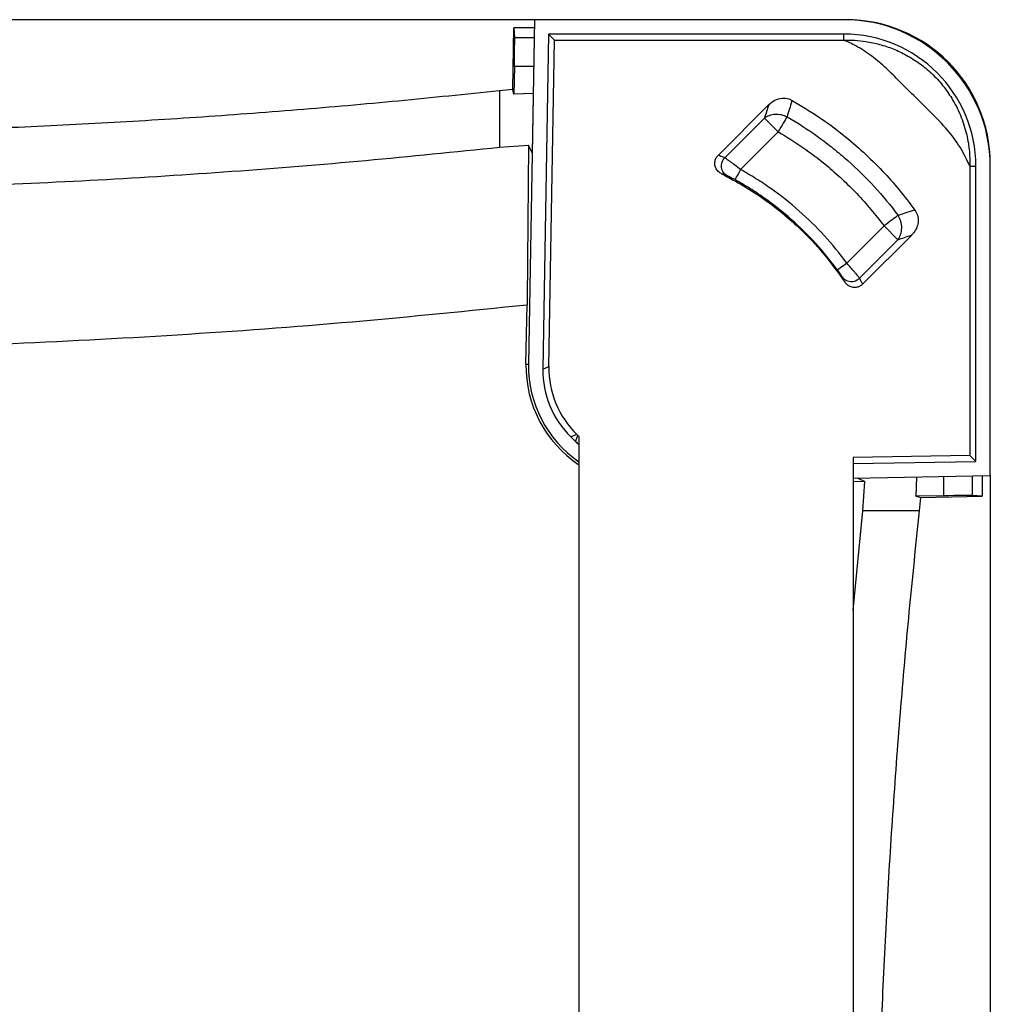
# Model space of a CAD drawing. Header units: millimetres. Extents: x 51 to 2966, y 67 to 3970.
# Tile 52 of 88: x 915 to 1251, y 3568 to 3909. Entities that reach past the tile are written whole.
import ezdxf

# ---------------------------------------------------------------- set-up
doc = ezdxf.new("R2010")
doc.units = ezdxf.units.MM

msp = doc.modelspace()

# ---------------------------------------------------------------- linework, layer by layer
at = {"color": 7, "linetype": 'Continuous', "lineweight": 25}
for p, q in [((1093.3, 3909.03), (209.3, 3909.03)), ((1093.3, 3909.03), (1091.22, 3789.64)), ((1093.3, 3909.03), (1092.5, 3862.86)), ((1200.5, 3909.03), (1093.3, 3909.03)), ((1085.76, 3884.92), (1086.14, 3906.22)), ((1086.14, 3906.22), (1086.42, 3902.78)), ((1093.25, 3906.22), (1086.14, 3906.22)), ((1098.21, 3904.03), (1096.19, 3787.95)), ((1200.5, 3904.03), (1098.21, 3904.03)), ((1100.26, 3901.95), (1098.21, 3904.03)), ((1200.5, 3901.95), (1200.5, 3904.03)), ((1098.28, 3788.82), (1100.26, 3901.95)), ((1100.26, 3901.95), (1200.5, 3901.95)), ((1086.32, 3892.82), (1086.16, 3883.26)), ((1081.14, 3884.5), (1085.76, 3884.92)), ((1081.14, 3884.5), (1081.14, 3864.86)), ((1092.86, 3883.47), (1086.16, 3883.26)), ((1156.93, 3862.02), (1174.52, 3879.61)), ((1174.48, 3879.47), (1174.52, 3879.61)), ((1182.51, 3880.78), (1182.59, 3881.06)), ((1173.01, 3874.95), (1159.25, 3861.19)), ((1173.01, 3874.95), (1177.79, 3870.17)), ((1164.71, 3857.09), (1177.79, 3870.17)), ((1081.14, 3864.86), (1091.22, 3865.5)), ((1091.22, 3865.5), (1090.72, 3811.9)), ((1092.5, 3862.86), (1091.22, 3865.5)), ((1157, 3862), (1156.93, 3862.02)), ((1244.22, 3858.23), (1246.3, 3858.23)), ((1244.22, 3858.23), (1244.22, 3757.98)), ((1246.3, 3755.94), (1246.3, 3858.23)), ((1251.3, 3751.03), (1251.3, 3858.23)), ((1158.15, 3855.61), (1158.14, 3855.62)), ((1224.85, 3842.98), (1225.14, 3843.07)), ((1214.5, 3837.57), (1201.57, 3824.64)), ((1214.5, 3837.57), (1219.28, 3832.79)), ((1205.95, 3819.46), (1219.28, 3832.79)), ((1224.05, 3834.41), (1207.01, 3817.36)), ((1224.05, 3834.41), (1223.9, 3834.36)), ((1200.83, 3818.11), (1200.83, 3818.11)), ((1206.97, 3817.43), (1207.01, 3817.36)), ((1090.72, 3811.9), (1090.71, 3810.25)), ((1090.35, 3789.65), (1090.71, 3810.25)), ((1096.19, 3787.95), (1098.28, 3788.82)), ((1108.03, 3765.29), (1105.93, 3764.42)), ((1105.93, 3764.42), (1107.53, 3762.88)), ((1107.53, 3762.88), (1108.36, 3764.97)), ((1108.36, 3764.97), (1108.03, 3765.29)), ((1108.72, 3764.63), (1108.72, 3367.49)), ((1244.22, 3757.98), (1203.72, 3757.28)), ((1203.72, 3757.28), (1203.72, 2860.78)), ((1244.22, 3757.98), (1246.3, 3755.94)), ((1203.72, 3755.2), (1246.3, 3755.94)), ((1203.72, 3750.2), (1251.3, 3751.03)), ((1205.14, 3750.22), (1207.77, 3748.95)), ((1225.75, 3750.58), (1225.54, 3743.88)), ((1248.49, 3750.98), (1248.49, 3743.86)), ((1251.3, 3751.03), (1251.3, 2867.03)), ((1207.77, 3748.95), (1203.72, 3748.91)), ((1207.14, 3738.87), (1207.77, 3748.95)), ((1235.09, 3744.05), (1225.54, 3743.88)), ((1226.78, 3738.87), (1227.2, 3743.49)), ((1227.2, 3743.49), (1248.49, 3743.86)), ((1248.49, 3743.86), (1245.06, 3744.14)), ((1203.72, 3704.45), (1207.14, 3738.87)), ((1226.78, 3738.87), (1207.14, 3738.87))]:
    msp.add_line(p, q, dxfattribs=at)
at = {"color": 8, "linetype": 'Continuous', "lineweight": 25}
for p, q in [((1093.19, 3902.78), (1086.42, 3902.78)), ((1093.02, 3892.82), (1086.32, 3892.82)), ((1090.35, 3789.65), (1091.22, 3789.64)), ((1235.09, 3750.74), (1235.09, 3744.05)), ((1245.06, 3750.92), (1245.06, 3744.14))]:
    msp.add_line(p, q, dxfattribs=at)
at = {"color": 7, "linetype": 'Continuous', "lineweight": 25, "flags": 128}
for points in [[(1086.16, 3883.26), (1085.96, 3884.09), (1085.76, 3884.92)], [(1180.83, 3875.42), (1180.57, 3874.98), (1180.27, 3874.46), (1179.92, 3873.86), (1179.54, 3873.2), (1179.13, 3872.49), (1178.7, 3871.74), (1178.25, 3870.96), (1177.79, 3870.17)], [(1164.71, 3857.09), (1164.34, 3856.42), (1163.98, 3855.78), (1163.66, 3855.18), (1163.37, 3854.66), (1163.13, 3854.22), (1162.94, 3853.89), (1162.82, 3853.68), (1162.78, 3853.59)], [(1219.35, 3841.2), (1218.94, 3840.89), (1218.46, 3840.53), (1217.91, 3840.12), (1217.3, 3839.66), (1216.64, 3839.17), (1215.95, 3838.65), (1215.23, 3838.11), (1214.5, 3837.57)], [(1201.57, 3824.64), (1200.96, 3824.19), (1200.36, 3823.76), (1199.81, 3823.36), (1199.33, 3823), (1198.93, 3822.71), (1198.62, 3822.48), (1198.43, 3822.34), (1198.34, 3822.28)], [(1225.54, 3743.88), (1226.37, 3743.69), (1227.2, 3743.49)]]:
    msp.add_lwpolyline(points, dxfattribs=at)
at = {"color": 7, "linetype": 'Continuous', "lineweight": 25}
for centre, radius, start, end in [((1200.5, 3858.23), 50.8, 0, 90), ((1201.3, 3859.03), 50, 0, 90), ((1200.5, 3858.23), 45.8, 0, 90), ((1131.21, 3788.94), 40.87, 179, 236.6119), ((1131.21, 3788.94), 40, 179, 235.7843)]:
    msp.add_arc(centre, radius, start, end, dxfattribs=at)
for centre, major_axis, ratio, start_param, end_param in [((1086.24, 3892.82), (0.17, 10), 0.008726, 4.712541, 6.196071), ((1128.24, 3787.45), (-29.63, -12.27), 0.997783, 5.87392, 6.692451), ((1130.34, 3788.31), (-29.63, -12.27), 0.997783, 5.87392, 6.692451), ((1130.59, 3788.07), (-11.76, -29.84), 0.997816, 5.891183, 5.906905), ((1129.77, 3785.97), (-11.76, -29.84), 0.997816, 5.891183, 5.941655), ((1235.09, 3743.96), (10, 0.17), 0.008726, 0.087114, 1.570644)]:
    msp.add_ellipse(centre, major_axis=major_axis, ratio=ratio, start_param=start_param, end_param=end_param, dxfattribs=at)
for points, knots in [([(1200.5, 3901.95), (1201.78, 3901.95), (1204.33, 3901.95), (1208.48, 3901.48), (1212.94, 3900.55), (1217.63, 3898.99), (1222.29, 3896.82), (1226.81, 3893.97), (1231.09, 3890.44), (1234.87, 3886.33), (1238.28, 3881.5), (1241.09, 3875.97), (1243.04, 3870.01), (1244.14, 3864.07), (1244.2, 3860.19), (1244.22, 3858.23)], [0, 0, 0, 0, 0.057313, 0.114624, 0.186638, 0.258865, 0.330778, 0.407549, 0.484242, 0.56121, 0.638251, 0.731956, 0.825766, 0.91216, 1, 1, 1, 1]), ([(1244.22, 3858.23), (1243.16, 3860.46), (1241.03, 3864.94), (1236.42, 3870.99), (1231.12, 3876.59), (1225.42, 3882), (1220.17, 3887.25), (1215.29, 3892.26), (1210.28, 3896.48), (1205.33, 3899.78), (1201.92, 3901.31), (1200.5, 3901.95)], [0, 0, 0, 0, 0.118201, 0.236558, 0.361728, 0.487096, 0.612434, 0.716953, 0.82154, 0.925562, 1, 1, 1, 1]), ([(799.34, 3869.29), (811.14, 3869.34), (834.76, 3869.43), (870.17, 3870.18), (905.58, 3871.37), (940.87, 3873.04), (976.05, 3875.18), (1011.11, 3877.8), (1046.15, 3880.85), (1069.48, 3883.29), (1081.14, 3884.5)], [0, 0, 0, 0, 0.125444, 0.25091, 0.376354, 0.50182, 0.62632, 0.75082, 0.87541, 1, 1, 1, 1]), ([(1174.52, 3879.61), (1175.19, 3880.17), (1176.53, 3881.3), (1179.02, 3881.97), (1181.13, 3881.77), (1182.21, 3881.24), (1182.59, 3881.06)], [0, 0, 0, 0, 0.295282, 0.591929, 0.854158, 1, 1, 1, 1]), ([(1182.59, 3881.06), (1185.66, 3879.23), (1191.82, 3875.56), (1200.02, 3869.46), (1207.4, 3863.15), (1213.85, 3856.79), (1219.82, 3850.12), (1223.36, 3845.43), (1225.14, 3843.07)], [0, 0, 0, 0, 0.1863205, 0.3738424, 0.5330381, 0.6929828, 0.8461577, 1, 1, 1, 1]), ([(1174.48, 3879.47), (1174.23, 3878.71), (1173.74, 3877.2), (1173.25, 3875.7), (1173.01, 3874.95)], [0, 0, 0, 0, 0.504319, 1, 1, 1, 1]), ([(1173.01, 3874.95), (1173.52, 3875.34), (1174.1, 3875.65), (1175.36, 3876.11), (1176.03, 3876.24), (1177.42, 3876.33), (1178.13, 3876.27), (1179.52, 3875.98), (1180.19, 3875.74), (1180.83, 3875.42)], [0, 0, 0, 0, 0.25, 0.25, 0.5, 0.5, 0.75, 0.75, 1, 1, 1, 1]), ([(1180.83, 3875.42), (1184.58, 3873.25), (1188.21, 3870.89), (1193.48, 3867.1), (1195.2, 3865.79), (1197.73, 3863.75), (1198.57, 3863.06), (1200.23, 3861.66), (1201.05, 3860.96), (1205.09, 3857.36), (1208.16, 3854.34), (1213.99, 3848), (1216.75, 3844.67), (1219.35, 3841.2)], [0, 0, 0, 0, 0.25, 0.25, 0.375, 0.375, 0.4375, 0.4375, 0.5, 0.5, 0.75, 0.75, 1, 1, 1, 1]), ([(1177.79, 3870.17), (1180.67, 3868.41), (1186.46, 3864.88), (1193.76, 3859.29), (1199.94, 3853.88), (1205.11, 3848.77), (1210, 3843.36), (1213, 3839.5), (1214.5, 3837.57)], [0, 0, 0, 0, 0.204836, 0.411095, 0.557273, 0.703451, 0.851725, 1, 1, 1, 1]), ([(799.34, 3849.64), (815.38, 3849.73), (847.48, 3849.9), (895.06, 3851.26), (942.05, 3853.39), (988.46, 3856.36), (1034.84, 3860.09), (1065.71, 3863.27), (1081.14, 3864.86)], [0, 0, 0, 0, 0.170501, 0.34106, 0.505665, 0.670322, 0.835135, 1, 1, 1, 1]), ([(1158.14, 3855.62), (1157.74, 3855.87), (1156.91, 3856.38), (1156.09, 3857.6), (1155.73, 3858.97), (1155.87, 3860.34), (1156.34, 3861.37), (1156.78, 3861.86), (1156.93, 3862.02)], [0, 0, 0, 0, 0.1869205, 0.3795217, 0.5635805, 0.7401575, 0.9114722, 1, 1, 1, 1]), ([(1159.25, 3861.19), (1158.67, 3861.4), (1157.92, 3861.67), (1157.17, 3861.94), (1157, 3862)], [-0.000000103, -0.000000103, -0.000000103, -0.000000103, 0.006532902, 0.008369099, 0.008369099, 0.008369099, 0.008369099]), ([(1160.14, 3854.91), (1159.62, 3855.19), (1159.16, 3855.59), (1158.48, 3856.58), (1158.25, 3857.17), (1158.08, 3858.38), (1158.13, 3859.01), (1158.51, 3860.19), (1158.83, 3860.74), (1159.25, 3861.19)], [0, 0, 0, 0, 0.25, 0.25, 0.5, 0.5, 0.75, 0.75, 1, 1, 1, 1]), ([(1164.71, 3857.09), (1164.06, 3857.59), (1162.75, 3858.61), (1161.01, 3859.92), (1159.8, 3860.81), (1159.41, 3861.08), (1159.25, 3861.19)], [0, 0, 0, 0, 0.268649, 0.538195, 0.807864, 1, 1, 1, 1]), ([(1201.57, 3824.64), (1199.12, 3827.99), (1196.5, 3831.18), (1190.96, 3837.24), (1188.04, 3840.11), (1181.89, 3845.54), (1178.65, 3848.09), (1174.42, 3851.08), (1173.56, 3851.67), (1171.83, 3852.81), (1170.96, 3853.38), (1168.32, 3855.03), (1166.53, 3856.08), (1164.71, 3857.09)], [0, 0, 0, 0, 0.25, 0.25, 0.5, 0.5, 0.75, 0.75, 0.8125, 0.8125, 0.875, 0.875, 1, 1, 1, 1]), ([(1158.14, 3855.62), (1160.71, 3854.27), (1165.85, 3851.59), (1173.19, 3846.76), (1180.21, 3841.35), (1187.32, 3834.84), (1194.39, 3827.19), (1198.68, 3821.14), (1200.83, 3818.11)], [0, 0, 0, 0, 0.151299, 0.3026, 0.457885, 0.613171, 0.805589, 1, 1, 1, 1]), ([(1160.14, 3854.91), (1159.81, 3855.03), (1159.15, 3855.27), (1158.49, 3855.5), (1158.15, 3855.61)], [0, 0, 0, 0, 0.497953, 1, 1, 1, 1]), ([(1162.78, 3853.59), (1162.49, 3853.75), (1162.21, 3853.9), (1161.79, 3854.12), (1161.66, 3854.19), (1161.4, 3854.32), (1161.28, 3854.38), (1161.04, 3854.5), (1160.93, 3854.55), (1160.72, 3854.65), (1160.62, 3854.7), (1160.45, 3854.78), (1160.37, 3854.81), (1160.24, 3854.87), (1160.19, 3854.89), (1160.14, 3854.91)], [0, 0, 0, 0, 0.25, 0.25, 0.375, 0.375, 0.5, 0.5, 0.625, 0.625, 0.75, 0.75, 0.875, 0.875, 1, 1, 1, 1]), ([(1198.34, 3822.28), (1195.98, 3825.52), (1193.45, 3828.59), (1188.11, 3834.44), (1185.29, 3837.21), (1179.35, 3842.44), (1176.23, 3844.91), (1172.14, 3847.79), (1171.32, 3848.36), (1169.65, 3849.47), (1168.8, 3850.01), (1166.26, 3851.6), (1164.53, 3852.62), (1162.78, 3853.59)], [0, 0, 0, 0, 0.25, 0.25, 0.5, 0.5, 0.75, 0.75, 0.8125, 0.8125, 0.875, 0.875, 1, 1, 1, 1]), ([(1224.85, 3842.98), (1223.93, 3842.68), (1222.09, 3842.09), (1220.26, 3841.49), (1219.35, 3841.2)], [0, 0, 0, 0, 0.505104, 1, 1, 1, 1]), ([(1225.14, 3843.07), (1225.49, 3842.48), (1226.18, 3841.3), (1226.39, 3839.21), (1225.95, 3837.12), (1225.07, 3835.51), (1224.3, 3834.68), (1224.05, 3834.41)], [0, 0, 0, 0, 0.214534, 0.42911, 0.645624, 0.880107, 1, 1, 1, 1]), ([(1219.28, 3832.79), (1219.66, 3833.29), (1220.33, 3834.52), (1220.72, 3836.82), (1220.37, 3839.22), (1219.73, 3840.6), (1219.35, 3841.2)], [0, 0, 0, 0, 0.250002, 0.500002, 0.750002, 1.000002, 1.000002, 1.000002, 1.000002]), ([(1219.28, 3832.79), (1220.04, 3833.05), (1221.58, 3833.57), (1223.12, 3834.09), (1223.9, 3834.36)], [0, 0, 0, 0, 0.4957245, 1, 1, 1, 1]), ([(1199.93, 3819.91), (1199.89, 3819.99), (1199.82, 3820.11), (1199.63, 3820.42), (1199.51, 3820.6), (1199.23, 3821.03), (1199.07, 3821.26), (1198.81, 3821.64), (1198.72, 3821.77), (1198.53, 3822.02), (1198.44, 3822.15), (1198.34, 3822.28)], [0, 0, 0, 0, 0.25, 0.25, 0.5, 0.5, 0.75, 0.75, 0.875, 0.875, 1, 1, 1, 1]), ([(1205.95, 3819.46), (1205.78, 3819.68), (1205.43, 3820.12), (1204.33, 3821.43), (1203, 3822.99), (1202.03, 3824.12), (1201.57, 3824.64)], [0, 0, 0, 0, 0.25751, 0.513872, 0.772643, 1, 1, 1, 1]), ([(1200.83, 3818.11), (1200.68, 3818.42), (1200.39, 3819.02), (1200.08, 3819.62), (1199.93, 3819.91)], [0, 0, 0, 0, 0.503202, 1, 1, 1, 1]), ([(1199.93, 3819.91), (1200.07, 3819.71), (1200.41, 3819.32), (1201.08, 3818.82), (1201.88, 3818.46), (1202.79, 3818.28), (1203.71, 3818.32), (1204.59, 3818.55), (1205.35, 3818.95), (1205.77, 3819.28), (1205.95, 3819.46), (1205.95, 3819.46)], [-0.0000024, -0.0000024, -0.0000024, -0.0000024, 0.1249929, 0.2499929, 0.3749929, 0.4999929, 0.6249929, 0.7499929, 0.8749929, 0.9999929, 0.9999952, 0.9999952, 0.9999952, 0.9999952]), ([(1205.95, 3819.46), (1206.12, 3819.12), (1206.47, 3818.45), (1206.8, 3817.77), (1206.97, 3817.43)], [0, 0, 0, 0, 0.500779, 1, 1, 1, 1]), ([(1207.01, 3817.36), (1206.67, 3817.09), (1206, 3816.53), (1204.71, 3816.19), (1203.38, 3816.26), (1202.12, 3816.77), (1201.29, 3817.47), (1200.93, 3817.97), (1200.83, 3818.11)], [0, 0, 0, 0, 0.180453, 0.366338, 0.549311, 0.736673, 0.931074, 1, 1, 1, 1]), ([(651.3, 3794.52), (672.93, 3794.52), (710.6, 3794.53), (764.31, 3794.47), (812.46, 3794.44), (860.6, 3795.05), (912.96, 3796.7), (969.49, 3799.64), (1030.18, 3804.08), (1070.53, 3808.2), (1090.71, 3810.25)], [0, 0, 0, 0, 0.147447, 0.256863, 0.366278, 0.475715, 0.585152, 0.723428, 0.861723, 1, 1, 1, 1]), ([(1211.57, 3457.06), (1211.61, 3468.87), (1211.71, 3492.48), (1212.45, 3527.9), (1213.64, 3563.3), (1215.32, 3598.59), (1217.46, 3633.77), (1220.08, 3668.84), (1223.13, 3703.88), (1225.56, 3727.2), (1226.78, 3738.87)], [0, 0, 0, 0, 0.125444, 0.25091, 0.376354, 0.50182, 0.62632, 0.75082, 0.87541, 1, 1, 1, 1])]:
    msp.add_open_spline(points, degree=3, knots=knots, dxfattribs=at)
msp.add_open_spline([(1182.51, 3880.78), (1181.95, 3878.99), (1181.39, 3877.21), (1180.83, 3875.42)], degree=3, dxfattribs=at)

doc.saveas('drawing.dxf')
